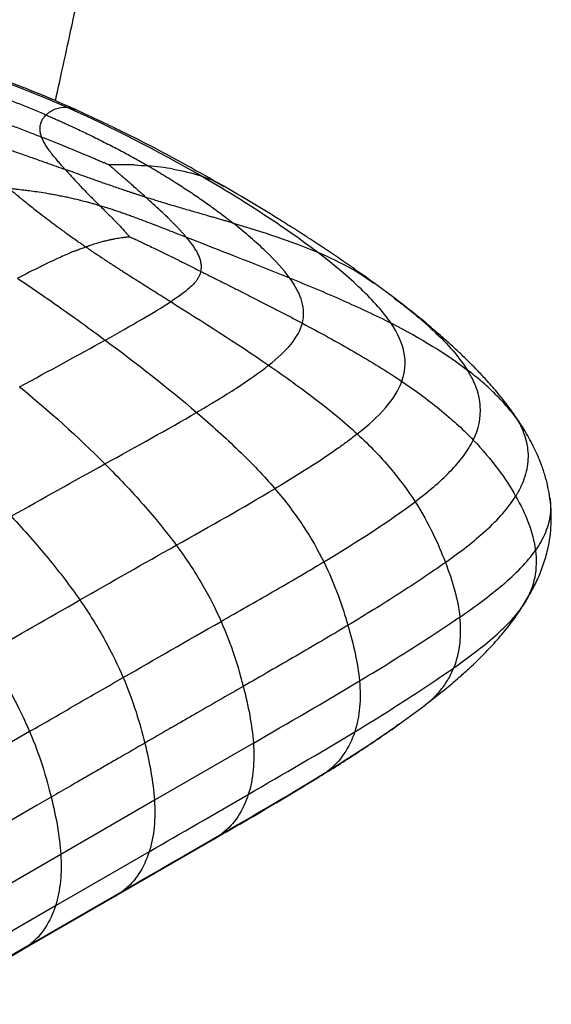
# Paper-space layout '_Isometric' of a CAD drawing. Header units: millimetres. Extents: x -681 to 994, y -334 to 1074.
# Tile 18 of 20: x 894 to 994, y 132 to 318. Entities that reach past the tile are written whole.
import ezdxf

# ---------------------------------------------------------------- set-up
doc = ezdxf.new("R2010")
doc.units = ezdxf.units.MM

psp = doc.layouts.new('_Isometric')

# ---------------------------------------------------------------- linework, layer by layer
at = {"color": 7, "linetype": 'Continuous', "lineweight": 25}
for p, q in [((904.55, 301.21), (902.83, 301.74)), ((932.62, 286.72), (930.6, 287.83)), ((964.73, 265.75), (960.88, 268.6)), ((964.64, 265.77), (964.92, 265.55)), ((986.52, 244.76), (987.89, 242.91)), ((994.12, 227.97), (994.14, 227.89)), ((988.5, 206.83), (990.48, 210.1)), ((990.35, 210.08), (989.4, 208.21)), ((988.45, 206.85), (989.4, 208.21)), ((965.05, 184.88), (970.58, 188.94)), ((970.55, 188.98), (971.14, 189.44)), ((895.85, 183.94), (878.32, 173.82)), ((965.54, 185.26), (964.96, 184.83)), ((938.11, 181.76), (919.42, 170.98)), ((950.51, 175.43), (952.02, 176.37)), ((919.42, 170.98), (901.73, 160.76)), ((911.89, 152.8), (930.67, 163.65)), ((930.53, 163.61), (932.17, 164.64)), ((901.73, 160.76), (884.2, 150.64)), ((918.43, 161.26), (900.73, 151.04)), ((894.2, 142.59), (912, 152.86)), ((913.48, 153.84), (895.79, 143.63)), ((911.87, 152.83), (913.48, 153.84)), ((900.73, 151.04), (883.2, 140.92)), ((895.79, 143.63), (878.26, 133.5)), ((894.18, 142.61), (895.79, 143.63)), ((876.67, 132.46), (894.2, 142.59))]:
    psp.add_line(p, q, dxfattribs=at)
at = {"color": 7, "linetype": 'Continuous', "lineweight": 25, "flags": 128}
psp.add_lwpolyline([(899.92, 171.56), (897.27, 170.02), (891.96, 166.96), (887.18, 164.2), (882.39, 161.43)], dxfattribs=at)
at = {"color": 7, "linetype": 'Continuous', "lineweight": 25}
for points, knots in [([(900.71, 302.95), (900.77, 303.2), (901.98, 308.65), (904.24, 318.94), (907.38, 333.65), (909.81, 345.49), (911.7, 354.9), (913.12, 362.1), (914.52, 369.29), (915.83, 376.12), (916.96, 382.19), (917.91, 387.34), (918.64, 391.42), (919.18, 394.45), (919.51, 396.33), (919.69, 397.41), (919.81, 398.07), (919.95, 398.9), (920.16, 400.12), (920.43, 401.74), (920.73, 403.5), (921.1, 405.71), (921.55, 408.49), (922.16, 412.27), (922.86, 416.82), (923.63, 422.14), (924.44, 428.2), (925.22, 434.96), (925.87, 441.75), (926.12, 446.35), (926.23, 448.42)], [0, 0, 0, 0, 0.0051259, 0.1101491, 0.2084752, 0.3042138, 0.3517402, 0.4008141, 0.4516033, 0.4990709, 0.540854, 0.5763985, 0.6053235, 0.6250019, 0.6393081, 0.6444241, 0.6474854, 0.6532322, 0.6617302, 0.6729944, 0.6870431, 0.6983358, 0.7194306, 0.7461267, 0.7783768, 0.8160397, 0.8588391, 0.9063204, 0.9578136, 1, 1, 1, 1]), ([(904.55, 301.29), (902.41, 302.23), (898.4, 304), (892.53, 306.3), (887.32, 308.13), (882.74, 309.56), (879.84, 310.3), (878.52, 310.63)], [0, 0, 0, 0, 0.263794, 0.493484, 0.690941, 0.858771, 1, 1, 1, 1]), ([(902.83, 301.74), (898.58, 303.62), (894.37, 305.33), (886.25, 308.24), (882.33, 309.46), (878.62, 310.36)], [0, 0, 0, 0, 0.5, 0.5, 1, 1, 1, 1]), ([(898.94, 300.28), (895.67, 301.69), (892.41, 302.97), (886.11, 305.22), (883.06, 306.18), (880.17, 306.94)], [0, 0, 0, 0, 0.5, 0.5, 1, 1, 1, 1]), ([(883.92, 301.21), (884.15, 301.14), (884.62, 300.99), (885.33, 300.77), (886.06, 300.54), (886.8, 300.29), (887.57, 300.03), (888.35, 299.76), (889.16, 299.48), (889.98, 299.19), (891.38, 298.69), (893.36, 297.96), (895.42, 297.17), (897.01, 296.55), (897.75, 296.26), (898.12, 296.11)], [0, 0, 0, 0, 0.047213, 0.095958, 0.146236, 0.198045, 0.251375, 0.306216, 0.362552, 0.420362, 0.47962, 0.659362, 0.841598, 0.920655, 1, 1, 1, 1]), ([(898.94, 300.28), (898.95, 300.29), (898.96, 300.3), (898.97, 300.31), (899, 300.34), (899.05, 300.39), (899.17, 300.49), (899.4, 300.69), (899.62, 300.84), (900.06, 301.13), (900.38, 301.29), (901.39, 301.67), (902.11, 301.79), (902.83, 301.74)], [0, 0, 0, 0, 0.007812, 0.007812, 0.015625, 0.03125, 0.0625, 0.125, 0.25, 0.25, 0.5, 0.5, 1, 1, 1, 1]), ([(932.66, 286.76), (929.58, 288.51), (923.51, 291.94), (914.16, 296.82), (907.7, 299.83), (904.55, 301.29)], [0, 0, 0, 0, 0.344974, 0.680483, 1, 1, 1, 1]), ([(898.12, 296.11), (898.1, 296.17), (898.06, 296.29), (898, 296.46), (897.95, 296.64), (897.91, 296.8), (897.88, 296.97), (897.85, 297.14), (897.83, 297.3), (897.82, 297.46), (897.81, 297.7), (897.82, 298.06), (897.89, 298.45), (897.98, 298.76), (898.07, 299), (898.17, 299.22), (898.31, 299.48), (898.49, 299.76), (898.7, 300.03), (898.86, 300.2), (898.94, 300.28)], [0, 0, 0, 0, 0.0316667, 0.0634364, 0.0953136, 0.1273021, 0.1594054, 0.1916267, 0.2239686, 0.2564333, 0.2890228, 0.3792331, 0.4862603, 0.5594456, 0.6119446, 0.6651311, 0.7398787, 0.8259091, 0.9126305, 1, 1, 1, 1]), ([(898.94, 300.28), (899.25, 300.15), (899.86, 299.89), (900.77, 299.49), (901.68, 299.09), (902.59, 298.68), (903.5, 298.26), (905, 297.57), (907.08, 296.58), (909.69, 295.29), (912.26, 293.97), (914.33, 292.87), (915.93, 291.99), (917.08, 291.34), (917.84, 290.91), (918.22, 290.69)], [0, 0, 0, 0, 0.044333, 0.088944, 0.133817, 0.178939, 0.224295, 0.269871, 0.403999, 0.539538, 0.673984, 0.809167, 0.872723, 0.936344, 1, 1, 1, 1]), ([(902.55, 290.02), (902.44, 290.14), (902.22, 290.39), (901.89, 290.75), (901.58, 291.11), (901.27, 291.47), (900.81, 292), (900.24, 292.69), (899.6, 293.52), (899.04, 294.33), (898.65, 294.96), (898.41, 295.44), (898.25, 295.78), (898.16, 296), (898.12, 296.11)], [0, 0, 0, 0, 0.053488, 0.107189, 0.161086, 0.21517, 0.269431, 0.40362, 0.538698, 0.672787, 0.807759, 0.871563, 0.935633, 1, 1, 1, 1]), ([(910.86, 290.85), (910.79, 290.88), (910.65, 290.94), (910.44, 291.03), (910.21, 291.13), (909.96, 291.23), (909.7, 291.34), (909.42, 291.46), (909.13, 291.58), (908.83, 291.71), (908.52, 291.84), (908.19, 291.98), (907.86, 292.12), (907.07, 292.45), (905.82, 292.98), (903.53, 293.93), (901.38, 294.81), (899.39, 295.6), (898.55, 295.94), (898.12, 296.11)], [0, 0, 0, 0, 0.015047, 0.031607, 0.049587, 0.068888, 0.08941, 0.11106, 0.133764, 0.157448, 0.182042, 0.207475, 0.233667, 0.260543, 0.391221, 0.529652, 0.799453, 0.898974, 1, 1, 1, 1]), ([(889.03, 294.82), (889.16, 294.77), (889.42, 294.68), (889.94, 294.49), (890.46, 294.3), (891.23, 294.02), (891.77, 293.83), (892.5, 293.57), (893.62, 293.17), (895.07, 292.67), (897, 291.98), (898.19, 291.56), (899.09, 291.25), (899.58, 291.07), (900.61, 290.71), (901.71, 290.32), (902.41, 290.07), (902.53, 290.03), (902.55, 290.02)], [0, 0, 0, 0, 0.029744, 0.059678, 0.119606, 0.147347, 0.234398, 0.240561, 0.311455, 0.487043, 0.560943, 0.740302, 0.748859, 0.75713, 0.848372, 0.974608, 0.99658, 1, 1, 1, 1]), ([(917.82, 284.74), (917.63, 284.8), (917.24, 284.92), (916.66, 285.11), (916.08, 285.3), (915.5, 285.49), (914.93, 285.68), (914.35, 285.87), (913.78, 286.06), (912.63, 286.45), (910.91, 287.04), (908.63, 287.85), (906.37, 288.65), (904.6, 289.28), (903.33, 289.74), (902.81, 289.93), (902.55, 290.02)], [0, 0, 0, 0, 0.037535, 0.074961, 0.112288, 0.149522, 0.18667, 0.223738, 0.260731, 0.297652, 0.447385, 0.596087, 0.746, 0.894642, 0.94742, 1, 1, 1, 1]), ([(902.55, 290.02), (902.63, 289.93), (902.79, 289.74), (903.13, 289.37), (903.56, 288.9), (904.25, 288.15), (904.95, 287.39), (905.87, 286.42), (906.6, 285.66), (907.18, 285.08), (907.55, 284.7), (907.84, 284.41), (908.26, 283.99), (908.55, 283.71), (908.84, 283.43), (908.99, 283.29), (909.07, 283.22)], [0, 0, 0, 0, 0.043831, 0.087446, 0.173847, 0.259789, 0.428745, 0.512996, 0.688388, 0.759372, 0.762214, 0.851755, 0.880331, 0.94029, 0.970267, 1, 1, 1, 1]), ([(915.63, 290.85), (914.85, 290.88), (914.06, 290.9), (912.46, 290.9), (911.67, 290.89), (910.86, 290.85)], [0, 0, 0, 0, 0.5, 0.5, 1, 1, 1, 1]), ([(917.82, 284.74), (917.58, 284.96), (917.09, 285.39), (916.43, 285.98), (915.72, 286.6), (914.86, 287.36), (914.18, 287.96), (913.77, 288.31), (913.74, 288.34), (913.7, 288.37), (913.66, 288.41), (913.62, 288.44), (913.58, 288.48), (913.55, 288.51), (913.51, 288.54), (913.47, 288.58), (913.43, 288.61), (913.39, 288.64), (913.35, 288.68), (913.32, 288.71), (913.28, 288.74), (913.24, 288.77), (913.17, 288.84), (913.04, 288.95), (912.87, 289.1), (912.69, 289.25), (912.52, 289.4), (912.35, 289.55), (912.18, 289.7), (912.02, 289.84), (911.87, 289.97), (911.72, 290.1), (911.57, 290.22), (911.44, 290.34), (911.31, 290.46), (911.19, 290.56), (911.08, 290.66), (910.97, 290.75), (910.9, 290.81), (910.86, 290.85), (910.86, 290.85), (910.86, 290.85), (910.86, 290.85), (910.86, 290.85), (910.86, 290.85), (910.86, 290.85), (910.86, 290.85), (910.86, 290.85), (910.86, 290.85), (910.86, 290.85), (910.86, 290.85), (910.86, 290.85), (910.86, 290.85), (910.86, 290.85), (910.86, 290.85)], [0, 0, 0, 0, 0.101983, 0.202514, 0.277437, 0.400542, 0.565756, 0.570248, 0.575572, 0.581166, 0.586749, 0.59232, 0.59788, 0.603427, 0.608963, 0.614485, 0.619995, 0.625491, 0.630974, 0.636443, 0.641898, 0.647338, 0.652088, 0.674304, 0.700823, 0.726878, 0.752419, 0.777394, 0.801745, 0.825411, 0.848327, 0.870446, 0.891679, 0.91195, 0.93118, 0.949321, 0.966268, 0.981962, 0.997444, 0.999683, 0.999703, 0.999724, 0.999745, 0.999766, 0.999787, 0.999808, 0.999828, 0.999849, 0.99987, 0.999891, 0.999912, 0.999932, 0.99995, 1, 1, 1, 1]), ([(918.22, 290.69), (918.47, 290.54), (918.98, 290.25), (919.73, 289.81), (920.48, 289.36), (921.22, 288.91), (921.95, 288.47), (922.67, 288.02), (923.99, 287.19), (925.87, 285.97), (928.27, 284.35), (930.58, 282.71), (932.33, 281.4), (933.56, 280.45), (934.06, 280.06), (934.31, 279.87)], [0, 0, 0, 0, 0.042848, 0.085684, 0.128501, 0.171288, 0.214036, 0.256736, 0.299377, 0.449434, 0.598218, 0.748528, 0.896573, 0.948472, 1, 1, 1, 1]), ([(950.2, 274.39), (947.08, 276.77), (943.63, 279.18), (936.23, 284.01), (932.3, 286.42), (928.22, 288.77)], [0, 0, 0, 0, 0.5, 0.5, 1, 1, 1, 1]), ([(891.91, 286.46), (892.15, 286.26), (892.62, 285.86), (893.32, 285.29), (894.06, 284.67), (894.91, 283.98), (896.21, 282.94), (897.71, 281.77), (899.37, 280.51), (900.62, 279.57), (901.66, 278.8), (902.34, 278.31), (903.38, 277.55), (904.26, 276.92), (905.2, 276.27), (905.61, 275.98), (906.04, 275.68), (906.32, 275.49), (906.46, 275.4)], [0, 0, 0, 0, 0.055671, 0.108422, 0.158635, 0.223677, 0.297522, 0.443566, 0.543726, 0.641202, 0.696364, 0.751032, 0.774612, 0.898386, 0.920309, 0.949509, 0.974845, 1, 1, 1, 1]), ([(891.91, 286.46), (892.21, 286.43), (892.73, 286.37), (893.65, 286.27), (894.3, 286.19), (895.08, 286.1), (895.93, 285.99), (897.28, 285.81), (898.47, 285.62), (899.54, 285.45), (900.4, 285.3), (901.08, 285.17), (901.41, 285.11)], [0, 0, 0, 0, 0.095704, 0.161932, 0.289837, 0.29968, 0.408434, 0.555859, 0.725843, 0.785088, 0.893629, 1, 1, 1, 1]), ([(960.88, 268.6), (957.93, 270.7), (954.05, 273.45), (949.39, 276.51), (947.29, 277.87), (945.2, 279.2), (940.46, 282.18), (936.06, 284.77), (932.65, 286.77)], [0, 0, 0, 0, 0.333207, 0.438017, 0.50011, 0.55255, 0.653184, 1, 1, 1, 1]), ([(901.41, 285.11), (901.57, 285.07), (901.89, 285.01), (902.53, 284.88), (903.65, 284.64), (904.67, 284.39), (905.85, 284.1), (906.49, 283.94), (907.06, 283.79), (907.41, 283.69), (907.73, 283.61), (908.2, 283.47), (908.59, 283.36), (908.91, 283.27), (909.07, 283.22)], [0, 0, 0, 0, 0.062168, 0.124075, 0.247774, 0.496694, 0.524473, 0.707769, 0.747794, 0.750732, 0.844081, 0.874145, 0.937293, 1, 1, 1, 1]), ([(925.45, 277.23), (925.34, 277.37), (925.11, 277.63), (924.75, 278.03), (924.38, 278.44), (923.99, 278.85), (923.6, 279.26), (923.19, 279.67), (922.78, 280.09), (922.36, 280.51), (921.63, 281.22), (920.59, 282.21), (919.21, 283.48), (918.29, 284.32), (917.82, 284.74)], [0, 0, 0, 0, 0.050276, 0.101406, 0.153348, 0.206061, 0.259502, 0.313626, 0.36839, 0.423749, 0.479656, 0.650226, 0.824085, 1, 1, 1, 1]), ([(934.31, 279.87), (934.04, 279.95), (933.51, 280.1), (932.71, 280.34), (931.92, 280.57), (931.12, 280.8), (930.32, 281.03), (928.97, 281.42), (927.08, 281.96), (924.61, 282.68), (922.13, 283.41), (920.16, 284.01), (918.72, 284.45), (918.12, 284.64), (917.82, 284.74)], [0, 0, 0, 0, 0.050327, 0.100448, 0.150353, 0.200036, 0.249485, 0.298696, 0.448784, 0.596409, 0.746232, 0.893507, 0.9469, 1, 1, 1, 1]), ([(909.07, 283.22), (909.36, 282.92), (909.91, 282.38), (910.7, 281.6), (911.47, 280.81), (912.03, 280.23), (912.39, 279.86), (912.63, 279.61), (913.03, 279.19), (913.42, 278.76), (913.66, 278.5), (913.69, 278.46), (913.73, 278.42), (913.83, 278.31), (913.99, 278.14), (914.14, 277.96), (914.23, 277.86), (914.28, 277.8), (914.34, 277.72), (914.42, 277.64), (914.47, 277.58), (914.5, 277.53), (914.54, 277.49), (914.58, 277.43), (914.62, 277.39), (914.65, 277.35), (914.66, 277.33)], [0, 0, 0, 0, 0.157432, 0.290856, 0.415909, 0.569941, 0.58776, 0.606019, 0.694402, 0.801515, 0.817757, 0.819207, 0.820427, 0.838442, 0.872739, 0.905481, 0.921044, 0.921542, 0.935925, 0.956308, 0.96338, 0.963838, 0.977933, 0.982203, 0.991149, 1, 1, 1, 1]), ([(909.07, 283.22), (909.35, 283.13), (909.92, 282.96), (910.77, 282.7), (911.63, 282.42), (912.49, 282.13), (913.36, 281.83), (914.24, 281.52), (915.12, 281.21), (916.01, 280.88), (917.16, 280.46), (918.56, 279.93), (920.23, 279.28), (921.94, 278.61), (923.68, 277.93), (924.86, 277.47), (925.45, 277.23)], [0, 0, 0, 0, 0.05072, 0.101969, 0.153747, 0.206055, 0.258897, 0.312275, 0.366198, 0.420671, 0.475703, 0.576445, 0.679144, 0.783892, 0.890799, 1, 1, 1, 1]), ([(944.96, 269.54), (943.81, 271.11), (942.29, 272.78), (938.69, 276.26), (936.61, 278.05), (934.31, 279.87)], [0, 0, 0, 0, 0.5, 0.5, 1, 1, 1, 1]), ([(934.31, 279.87), (937.08, 279.04), (939.85, 278.19), (945.2, 276.38), (947.78, 275.42), (950.2, 274.39)], [0, 0, 0, 0, 0.5, 0.5, 1, 1, 1, 1]), ([(906.46, 275.4), (906.63, 275.46), (906.98, 275.59), (907.5, 275.77), (908.01, 275.94), (908.51, 276.09), (909.1, 276.27), (909.81, 276.46), (910.57, 276.65), (911.09, 276.76), (911.31, 276.81), (911.32, 276.81), (911.34, 276.82), (911.39, 276.83), (911.64, 276.88), (912.07, 276.96), (912.65, 277.06), (913.07, 277.12), (913.37, 277.16), (913.49, 277.18), (913.54, 277.19), (913.55, 277.19), (913.55, 277.19), (913.6, 277.2), (913.77, 277.22), (913.97, 277.24), (914.13, 277.26), (914.21, 277.27), (914.28, 277.28), (914.36, 277.29), (914.42, 277.3), (914.47, 277.3), (914.51, 277.31), (914.56, 277.32), (914.61, 277.32), (914.64, 277.33), (914.66, 277.33)], [0, 0, 0, 0, 0.069461, 0.136637, 0.201714, 0.264836, 0.326114, 0.421364, 0.529264, 0.603394, 0.606261, 0.608219, 0.609783, 0.611346, 0.624847, 0.700429, 0.76579, 0.826366, 0.849938, 0.868217, 0.868656, 0.869232, 0.869778, 0.870238, 0.888097, 0.926893, 0.942398, 0.943154, 0.953252, 0.967372, 0.97308, 0.973808, 0.983891, 0.987006, 0.99362, 1, 1, 1, 1]), ([(914.66, 277.33), (914.7, 277.31), (914.77, 277.28), (914.87, 277.24), (914.98, 277.19), (915.06, 277.15), (915.16, 277.11), (915.28, 277.05), (915.46, 276.97), (915.61, 276.91), (915.69, 276.87), (915.76, 276.84), (916.04, 276.71), (916.46, 276.52), (916.83, 276.34), (916.99, 276.27), (917.06, 276.23), (917.38, 276.08), (917.92, 275.83), (918.78, 275.42), (919.47, 275.09), (920.02, 274.83), (920.51, 274.59), (920.96, 274.36), (922.04, 273.84), (922.96, 273.38), (923.85, 272.94), (924.05, 272.84), (924.07, 272.83), (924.09, 272.82), (924.35, 272.69), (924.93, 272.4), (925.84, 271.94), (926.89, 271.42), (927.66, 271.03), (928.1, 270.81), (928.17, 270.78), (928.17, 270.77), (928.18, 270.77), (928.18, 270.77)], [0, 0, 0, 0, 0.008289, 0.0167, 0.020064, 0.034018, 0.034451, 0.041138, 0.060499, 0.074196, 0.074676, 0.078713, 0.089626, 0.137727, 0.171682, 0.172257, 0.172955, 0.188149, 0.243845, 0.292383, 0.379286, 0.397253, 0.414831, 0.48859, 0.498589, 0.653737, 0.694646, 0.695865, 0.697314, 0.698839, 0.700014, 0.754581, 0.827733, 0.902416, 0.985289, 0.99865, 0.999066, 0.999482, 1, 1, 1, 1]), ([(928.18, 270.77), (928.19, 270.83), (928.22, 270.95), (928.26, 271.14), (928.28, 271.33), (928.29, 271.51), (928.3, 271.7), (928.29, 271.89), (928.28, 272.08), (928.23, 272.47), (928.09, 273.07), (927.78, 273.85), (927.38, 274.61), (926.92, 275.34), (926.44, 276.02), (925.95, 276.64), (925.61, 277.04), (925.45, 277.23)], [0, 0, 0, 0, 0.028271, 0.0566, 0.085005, 0.113505, 0.142118, 0.17086, 0.199746, 0.228793, 0.347329, 0.468359, 0.587164, 0.700436, 0.807496, 0.9076, 1, 1, 1, 1]), ([(904.68, 274.73), (904.83, 274.79), (905.13, 274.91), (905.58, 275.08), (906.02, 275.24), (906.31, 275.35), (906.46, 275.4)], [0, 0, 0, 0, 0.258695, 0.5117, 0.758759, 1, 1, 1, 1]), ([(906.46, 275.4), (906.66, 275.26), (907.06, 274.98), (907.67, 274.57), (908.29, 274.16), (908.91, 273.74), (909.54, 273.32), (910.17, 272.91), (910.81, 272.49), (911.45, 272.07), (912.1, 271.65), (912.75, 271.23), (913.42, 270.8), (914.3, 270.23), (915.43, 269.52), (916.8, 268.65), (918.2, 267.77), (919.61, 266.88), (921.05, 265.97), (922.02, 265.37), (922.51, 265.06)], [0, 0, 0, 0, 0.0407648, 0.081537, 0.122326, 0.1631412, 0.2039921, 0.2448885, 0.2858398, 0.326856, 0.3679467, 0.4091217, 0.4503911, 0.4917648, 0.574853, 0.6584781, 0.742722, 0.8276678, 0.9133989, 1, 1, 1, 1]), ([(904.68, 274.73), (904.48, 274.65), (904.08, 274.49), (903.47, 274.24), (902.85, 273.97), (902.22, 273.7), (901.31, 273.28), (900.1, 272.72), (898.62, 272.01), (897.14, 271.27), (895.82, 270.61), (894.63, 270), (893.94, 269.65), (893.59, 269.47)], [0, 0, 0, 0, 0.051198, 0.103775, 0.157702, 0.212945, 0.269473, 0.401227, 0.538896, 0.671433, 0.808325, 0.903304, 1, 1, 1, 1]), ([(964.07, 261.03), (962.7, 263.06), (960.79, 265.21), (956.1, 269.69), (953.32, 272.02), (950.2, 274.39)], [0, 0, 0, 0, 0.5, 0.5, 1, 1, 1, 1]), ([(960.84, 268.51), (959.56, 269.4), (956.32, 271.65), (952.5, 273.36), (950.2, 274.39)], [0, 0, 0, 0, 0.398226, 1, 1, 1, 1]), ([(893.59, 269.47), (896.25, 267.68), (898.95, 265.82), (904.45, 261.95), (907.26, 259.92), (910.12, 257.8)], [0, 0, 0, 0, 0.5, 0.5, 1, 1, 1, 1]), ([(928.18, 270.77), (928.16, 270.71), (928.13, 270.58), (928.08, 270.4), (928.01, 270.21), (927.93, 270.03), (927.85, 269.85), (927.75, 269.67), (927.65, 269.49), (927.53, 269.31), (927.41, 269.13), (927.13, 268.75), (926.61, 268.16), (925.79, 267.41), (924.88, 266.69), (924.02, 266.07), (923.22, 265.53), (922.75, 265.22), (922.51, 265.06)], [0, 0, 0, 0, 0.02873, 0.057397, 0.086029, 0.114657, 0.143309, 0.172014, 0.2008, 0.229696, 0.258728, 0.287922, 0.419506, 0.556858, 0.684285, 0.818679, 0.907655, 1, 1, 1, 1]), ([(928.18, 270.77), (928.47, 270.62), (929.06, 270.33), (929.96, 269.88), (930.86, 269.43), (931.78, 268.97), (932.7, 268.51), (933.64, 268.04), (934.59, 267.56), (935.54, 267.08), (936.5, 266.6), (937.8, 265.94), (939.43, 265.11), (941.4, 264.1), (943.38, 263.08), (945.38, 262.04), (946.71, 261.34), (947.37, 260.98)], [0, 0, 0, 0, 0.046146, 0.092876, 0.140158, 0.187965, 0.236268, 0.285039, 0.334248, 0.383867, 0.433866, 0.484214, 0.585812, 0.688437, 0.791843, 0.895781, 1, 1, 1, 1]), ([(947.37, 260.98), (947.72, 262.31), (947.69, 263.67), (946.88, 266.5), (946.1, 267.97), (944.96, 269.54)], [0, 0, 0, 0, 0.5, 0.5, 1, 1, 1, 1]), ([(944.96, 269.54), (948.31, 268.17), (951.65, 266.78), (958.09, 263.93), (961.19, 262.49), (964.07, 261.03)], [0, 0, 0, 0, 0.5, 0.5, 1, 1, 1, 1]), ([(986.67, 244.75), (985.9, 245.76), (984.5, 247.59), (982.45, 249.93), (980.82, 251.68), (979.55, 252.99), (978.5, 254.02), (977.54, 254.95), (976.52, 255.91), (975.26, 257.08), (973.53, 258.62), (971.2, 260.61), (968.22, 263.06), (965.97, 264.8), (964.73, 265.75)], [0, 0, 0, 0, 0.121905, 0.222186, 0.298743, 0.351746, 0.397688, 0.440908, 0.481386, 0.534218, 0.611537, 0.714305, 0.843513, 1, 1, 1, 1]), ([(910.12, 257.8), (912.59, 259.17), (914.9, 260.47), (919.07, 262.9), (920.93, 264.03), (922.51, 265.06)], [0, 0, 0, 0, 0.5, 0.5, 1, 1, 1, 1]), ([(964.92, 265.55), (965.86, 264.85), (968.44, 262.89), (972.13, 259.64), (975.9, 255.91), (977.71, 253.36), (978.57, 252.14)], [0, 0, 0, 0, 0.168434, 0.467474, 0.745069, 1, 1, 1, 1]), ([(941, 253.05), (942.73, 254.43), (944.15, 255.74), (946.29, 258.36), (947.02, 259.65), (947.37, 260.98)], [0, 0, 0, 0, 0.5, 0.5, 1, 1, 1, 1]), ([(947.37, 260.98), (950.69, 259.22), (954, 257.41), (960.34, 253.74), (963.37, 251.88), (966.15, 250.02)], [0, 0, 0, 0, 0.5, 0.5, 1, 1, 1, 1]), ([(966.15, 250.02), (966.76, 251.72), (966.93, 253.46), (966.27, 257.11), (965.44, 259.01), (964.07, 261.03)], [0, 0, 0, 0, 0.5, 0.5, 1, 1, 1, 1]), ([(927.39, 244.16), (927.55, 244.26), (927.72, 244.36), (928.05, 244.55), (928.55, 244.85), (929.7, 245.53), (930.66, 246.11), (932.55, 247.26), (933.76, 248.01), (937.2, 250.24), (939.26, 251.68), (941, 253.05)], [0, 0, 0, 0, 0.03125, 0.03125, 0.0625, 0.125, 0.25, 0.25, 0.5, 0.5, 1, 1, 1, 1]), ([(941, 253.05), (944.07, 250.94), (947.07, 248.79), (952.72, 244.46), (955.37, 242.29), (957.74, 240.1)], [0, 0, 0, 0, 0.5, 0.5, 1, 1, 1, 1]), ([(979.64, 238.95), (980.64, 241), (981.13, 243.13), (980.9, 246.42), (980.67, 247.53), (980.08, 249.23), (979.84, 249.8), (979.41, 250.67), (979.18, 251.11), (978.88, 251.62), (978.73, 251.88), (978.65, 252.01), (978.61, 252.07), (978.59, 252.1), (978.58, 252.12), (978.58, 252.13), (978.57, 252.14)], [0, 0, 0, 0, 0.5, 0.5, 0.75, 0.75, 0.875, 0.875, 0.9375, 0.96875, 0.984375, 0.992188, 0.996094, 0.998047, 0.998047, 1, 1, 1, 1]), ([(987.89, 242.91), (987.58, 243.34), (987.26, 243.76), (986.59, 244.59), (986.24, 245), (985.18, 246.21), (984.43, 247), (982.86, 248.53), (982.05, 249.28), (980.35, 250.74), (979.47, 251.44), (978.57, 252.14)], [0, 0, 0, 0, 0.125, 0.125, 0.25, 0.25, 0.5, 0.5, 0.75, 0.75, 1, 1, 1, 1]), ([(957.74, 240.1), (959.84, 241.75), (961.63, 243.38), (964.48, 246.66), (965.54, 248.32), (966.15, 250.02)], [0, 0, 0, 0, 0.5, 0.5, 1, 1, 1, 1]), ([(966.15, 250.02), (968.93, 248.15), (971.42, 246.3), (975.9, 242.6), (977.89, 240.77), (979.64, 238.95)], [0, 0, 0, 0, 0.5, 0.5, 1, 1, 1, 1]), ([(927.39, 244.16), (930.16, 241.78), (932.84, 239.38), (937.82, 234.57), (940.13, 232.16), (942.18, 229.76)], [0, 0, 0, 0, 0.5, 0.5, 1, 1, 1, 1]), ([(989.38, 240.68), (989, 241.31), (988.15, 242.71), (987.19, 244.03), (986.66, 244.76)], [0, 0, 0, 0, 0.451925, 1, 1, 1, 1]), ([(987.89, 242.91), (987.98, 242.77), (988.06, 242.63), (988.22, 242.35), (988.45, 241.92), (988.66, 241.49), (989.05, 240.62), (989.27, 240.03), (989.81, 238.24), (990, 237.02), (989.98, 234.55), (989.78, 233.3), (989.18, 231.43), (988.94, 230.81), (988.51, 229.89), (988.35, 229.58), (988.1, 229.12), (988.01, 228.97), (987.84, 228.66), (987.75, 228.51), (987.65, 228.36)], [0, 0, 0, 0, 0.03125, 0.03125, 0.0625, 0.125, 0.125, 0.25, 0.25, 0.5, 0.5, 0.75, 0.75, 0.875, 0.875, 0.9375, 0.9375, 0.96875, 0.96875, 1, 1, 1, 1]), ([(957.74, 240.1), (957.16, 239.64), (956.57, 239.18), (955.36, 238.28), (954.74, 237.84), (952.87, 236.51), (951.58, 235.64), (948.97, 233.93), (947.63, 233.08), (944.93, 231.41), (943.57, 230.58), (942.18, 229.76)], [0, 0, 0, 0, 0.125, 0.125, 0.25, 0.25, 0.5, 0.5, 0.75, 0.75, 1, 1, 1, 1]), ([(957.74, 240.1), (960.12, 237.91), (962.19, 235.74), (965.8, 231.46), (967.34, 229.36), (968.66, 227.31)], [0, 0, 0, 0, 0.5, 0.5, 1, 1, 1, 1]), ([(994.14, 227.88), (994.02, 228.6), (993.79, 230.04), (993.24, 232.17), (992.41, 234.66), (991.21, 237.48), (990.07, 239.5), (989.49, 240.52)], [0, 0, 0, 0, 0.1597296, 0.3223385, 0.487355, 0.740252, 1, 1, 1, 1]), ([(968.66, 227.31), (971.13, 229.18), (973.37, 231.05), (976.19, 233.94), (977.04, 234.92), (978.51, 236.91), (979.14, 237.92), (979.64, 238.95)], [0, 0, 0, 0, 0.5, 0.5, 0.75, 0.75, 1, 1, 1, 1]), ([(979.64, 238.95), (981.4, 237.13), (982.92, 235.32), (985.57, 231.78), (986.69, 230.05), (987.65, 228.36)], [0, 0, 0, 0, 0.5, 0.5, 1, 1, 1, 1]), ([(910.07, 234.44), (912.61, 231.9), (915.05, 229.33), (919.58, 224.2), (921.68, 221.64), (923.55, 219.11)], [0, 0, 0, 0, 0.5, 0.5, 1, 1, 1, 1]), ([(942.18, 229.76), (944.24, 227.35), (946.01, 224.99), (949.05, 220.38), (950.33, 218.13), (951.41, 215.95)], [0, 0, 0, 0, 0.5, 0.5, 1, 1, 1, 1]), ([(968.66, 227.31), (969.98, 225.26), (971.08, 223.26), (972.94, 219.43), (973.71, 217.59), (974.38, 215.84)], [0, 0, 0, 0, 0.5, 0.5, 1, 1, 1, 1]), ([(974.38, 215.84), (977.15, 217.81), (979.76, 219.8), (983.17, 222.91), (984.23, 223.96), (986.12, 226.12), (986.95, 227.23), (987.65, 228.36)], [0, 0, 0, 0, 0.5, 0.5, 0.75, 0.75, 1, 1, 1, 1]), ([(987.65, 228.36), (988.61, 226.67), (989.44, 224.98), (990.72, 221.57), (991.18, 219.85), (991.39, 218.13)], [0, 0, 0, 0, 0.5, 0.5, 1, 1, 1, 1]), ([(990.43, 210.01), (990.89, 210.87), (991.83, 212.62), (992.93, 215.42), (993.93, 218.89), (994.36, 222.02), (994.4, 224.68), (994.33, 226.34), (994.19, 227.43), (994.12, 227.98)], [0, 0, 0, 0, 0.154521, 0.312944, 0.475686, 0.730019, 0.818233, 0.908357, 1, 1, 1, 1]), ([(994.14, 227.89), (994.14, 227.88), (994.19, 227.6), (994.22, 227.17), (994.26, 226.47), (994.25, 225.48), (994.09, 224.06), (993.63, 222.36), (992.93, 220.66), (992.23, 219.41), (991.7, 218.59), (991.51, 218.3), (991.4, 218.15), (991.39, 218.13)], [0, 0, 0, 0, 0.002383, 0.088656, 0.131786, 0.21806, 0.390716, 0.563372, 0.736019, 0.908652, 0.951782, 0.994911, 1, 1, 1, 1]), ([(892.37, 224.56), (894.82, 221.93), (897.16, 219.28), (901.52, 213.99), (903.53, 211.36), (905.34, 208.76)], [0, 0, 0, 0, 0.5, 0.5, 1, 1, 1, 1]), ([(923.55, 219.1), (925.43, 216.57), (927.04, 214.1), (929.84, 209.29), (931.01, 206.96), (932.01, 204.72)], [0, 0, 0, 0, 0.5, 0.5, 1, 1, 1, 1]), ([(977.11, 205.55), (980.01, 207.55), (982.77, 209.56), (986.44, 212.67), (987.59, 213.73), (989.66, 215.89), (990.6, 217), (991.39, 218.13)], [0, 0, 0, 0, 0.5, 0.5, 0.75, 0.75, 1, 1, 1, 1]), ([(991.39, 218.13), (991.6, 216.41), (991.57, 214.7), (990.92, 211.37), (990.31, 209.75), (989.4, 208.21)], [0, 0, 0, 0, 0.5, 0.5, 1, 1, 1, 1]), ([(932.01, 204.72), (935.2, 206.54), (938.47, 208.4), (943.36, 211.21), (944.99, 212.16), (947.42, 213.58), (948.63, 214.29), (950.02, 215.12), (950.72, 215.54), (951.02, 215.71), (951.21, 215.83), (951.31, 215.89), (951.41, 215.95)], [0, 0, 0, 0, 0.5, 0.5, 0.75, 0.75, 0.875, 0.9375, 0.96875, 0.984375, 0.984375, 1, 1, 1, 1]), ([(951.41, 215.95), (952.49, 213.78), (953.37, 211.68), (954.85, 207.69), (955.45, 205.78), (955.98, 203.98)], [0, 0, 0, 0, 0.5, 0.5, 1, 1, 1, 1]), ([(974.38, 215.84), (971.61, 213.87), (968.65, 211.89), (962.47, 207.93), (959.25, 205.95), (955.98, 203.98)], [0, 0, 0, 0, 0.5, 0.5, 1, 1, 1, 1]), ([(974.38, 215.84), (975.05, 214.1), (975.63, 212.37), (976.57, 208.93), (976.92, 207.23), (977.11, 205.55)], [0, 0, 0, 0, 0.5, 0.5, 1, 1, 1, 1]), ([(905.34, 208.76), (907.14, 206.17), (908.7, 203.64), (911.41, 198.76), (912.55, 196.4), (913.52, 194.13)], [0, 0, 0, 0, 0.5, 0.5, 1, 1, 1, 1]), ([(975.99, 195.98), (978.8, 197.96), (981.44, 199.94), (984.89, 202.97), (985.95, 204), (987.85, 206.07), (988.7, 207.13), (989.4, 208.21)], [0, 0, 0, 0, 0.5, 0.5, 0.75, 0.75, 1, 1, 1, 1]), ([(971.14, 189.39), (972.32, 190.31), (974.42, 191.96), (977.11, 194.26), (979.06, 196.03), (980.38, 197.29), (981.41, 198.31), (982.4, 199.33), (983.97, 201), (986.13, 203.49), (987.65, 205.63), (988.5, 206.83)], [0, 0, 0, 0, 0.187436, 0.334418, 0.443113, 0.515174, 0.553997, 0.609383, 0.681871, 0.822201, 1, 1, 1, 1]), ([(932.01, 204.72), (933, 202.48), (933.81, 200.33), (935.18, 196.24), (935.73, 194.3), (936.2, 192.46)], [0, 0, 0, 0, 0.5, 0.5, 1, 1, 1, 1]), ([(958.14, 193.48), (961.48, 195.48), (964.77, 197.5), (971.14, 201.54), (974.21, 203.55), (977.11, 205.55)], [0, 0, 0, 0, 0.5, 0.5, 1, 1, 1, 1]), ([(975.99, 195.98), (976.59, 197.46), (976.97, 199.01), (977.32, 202.22), (977.3, 203.87), (977.11, 205.55)], [0, 0, 0, 0, 0.5, 0.5, 1, 1, 1, 1]), ([(955.98, 203.98), (952.73, 202.04), (949.45, 200.11), (942.84, 196.27), (939.52, 194.37), (936.2, 192.46)], [0, 0, 0, 0, 0.5, 0.5, 1, 1, 1, 1]), ([(955.98, 203.98), (956.5, 202.18), (956.96, 200.41), (957.71, 196.9), (957.99, 195.17), (958.14, 193.48)], [0, 0, 0, 0, 0.5, 0.5, 1, 1, 1, 1]), ([(887.71, 198.64), (889.5, 196.02), (891.06, 193.49), (893.75, 188.58), (894.89, 186.21), (895.85, 183.94)], [0, 0, 0, 0, 0.5, 0.5, 1, 1, 1, 1]), ([(957.26, 183.89), (960.59, 185.91), (963.87, 187.94), (970.16, 191.98), (973.18, 193.99), (975.99, 195.98)], [0, 0, 0, 0, 0.5, 0.5, 1, 1, 1, 1]), ([(971.14, 189.44), (971.36, 189.61), (972.25, 190.29), (973.53, 191.74), (974.97, 193.74), (975.66, 195.24), (975.99, 195.98)], [0, 0, 0, 0, 0.101383, 0.412688, 0.712088, 1, 1, 1, 1]), ([(895.85, 183.94), (898.77, 185.63), (901.7, 187.32), (907.57, 190.71), (910.53, 192.41), (913.52, 194.13)], [0, 0, 0, 0, 0.5, 0.5, 1, 1, 1, 1]), ([(913.52, 194.13), (914.49, 191.87), (915.28, 189.7), (916.61, 185.57), (917.15, 183.61), (917.61, 181.76)], [0, 0, 0, 0, 0.5, 0.5, 1, 1, 1, 1]), ([(958.14, 193.48), (958.29, 191.78), (958.32, 190.12), (958.04, 186.91), (957.74, 185.36), (957.26, 183.89)], [0, 0, 0, 0, 0.5, 0.5, 1, 1, 1, 1]), ([(936.2, 192.46), (933.1, 190.68), (930, 188.9), (926.9, 187.12), (926.13, 186.67), (925.35, 186.22), (924.58, 185.78), (923.8, 185.33), (923.03, 184.88), (922.25, 184.44), (920.7, 183.55), (919.16, 182.65), (917.61, 181.76)], [0, 0, 0, 0, 0.01314826, 0.01314826, 0.01314826, 0.01643533, 0.01643533, 0.01643533, 0.01972239, 0.01972239, 0.01972239, 0.02629653, 0.02629653, 0.02629653, 0.02629653]), ([(936.2, 192.46), (936.67, 190.62), (937.09, 188.81), (937.74, 185.24), (937.98, 183.48), (938.11, 181.76)], [0, 0, 0, 0, 0.5, 0.5, 1, 1, 1, 1]), ([(895.85, 183.94), (896.82, 181.67), (897.61, 179.5), (898.93, 175.37), (899.47, 173.41), (899.92, 171.55)], [0, 0, 0, 0, 0.5, 0.5, 1, 1, 1, 1]), ([(950.97, 175.65), (953.37, 177.14), (958.07, 180.07), (962.75, 183.3), (965.05, 184.88)], [0, 0, 0, 0, 0.509773, 1, 1, 1, 1]), ([(964.96, 184.83), (964.75, 184.68), (962.66, 183.14), (958.33, 180.32), (954.15, 177.7), (952.02, 176.37)], [0, 0, 0, 0, 0.05199, 0.519037, 1, 1, 1, 1]), ([(957.26, 183.89), (956.77, 182.42), (956.1, 181.02), (954.36, 178.47), (953.29, 177.32), (952.02, 176.37)], [0, 0, 0, 0, 0.5, 0.5, 1, 1, 1, 1]), ([(917.61, 181.76), (916.05, 180.86), (914.49, 179.96), (912.93, 179.06), (912.15, 178.61), (911.37, 178.16), (910.59, 177.71), (909.81, 177.26), (909.03, 176.81), (908.25, 176.36), (907.47, 175.91), (906.69, 175.46), (905.91, 175.01), (905.13, 174.56), (904.35, 174.11), (903.57, 173.66), (902.35, 172.96), (901.14, 172.26), (899.92, 171.56)], [0, 0, 0, 0, 0.00661775, 0.00661775, 0.00661775, 0.00992663, 0.00992663, 0.00992663, 0.0132355, 0.0132355, 0.0132355, 0.01654438, 0.01654438, 0.01654438, 0.01985325, 0.01985325, 0.01985325, 0.02500794, 0.02500794, 0.02500794, 0.02500794]), ([(917.61, 181.76), (918.06, 179.91), (918.46, 178.08), (919.09, 174.48), (919.32, 172.71), (919.42, 170.98)], [0, 0, 0, 0, 0.5, 0.5, 1, 1, 1, 1]), ([(938.11, 181.76), (938.23, 180.04), (938.23, 178.35), (937.93, 175.11), (937.63, 173.55), (937.16, 172.08)], [0, 0, 0, 0, 0.5, 0.5, 1, 1, 1, 1]), ([(930.55, 163.58), (933.9, 165.51), (940.64, 169.4), (947.22, 173.38), (950.53, 175.39)], [0, 0, 0, 0, 0.496529, 1, 1, 1, 1]), ([(899.92, 171.56), (900.38, 169.7), (900.78, 167.87), (901.4, 164.27), (901.62, 162.49), (901.73, 160.76)], [0, 0, 0, 0, 0.5, 0.5, 1, 1, 1, 1]), ([(919.42, 170.98), (919.53, 169.24), (919.52, 167.55), (919.21, 164.29), (918.9, 162.73), (918.43, 161.26)], [0, 0, 0, 0, 0.5, 0.5, 1, 1, 1, 1]), ([(937.16, 172.08), (936.69, 170.61), (936.05, 169.22), (934.39, 166.7), (933.38, 165.57), (932.17, 164.64)], [0, 0, 0, 0, 0.5, 0.5, 1, 1, 1, 1]), ([(901.73, 160.76), (901.84, 159.03), (901.82, 157.33), (901.51, 154.07), (901.2, 152.51), (900.73, 151.04)], [0, 0, 0, 0, 0.5, 0.5, 1, 1, 1, 1]), ([(918.43, 161.26), (917.96, 159.79), (917.33, 158.39), (915.69, 155.88), (914.68, 154.77), (913.48, 153.84)], [0, 0, 0, 0, 0.5, 0.5, 1, 1, 1, 1]), ([(900.73, 151.04), (900.26, 149.56), (899.62, 148.17), (897.99, 145.66), (896.99, 144.55), (895.79, 143.63)], [0, 0, 0, 0, 0.5, 0.5, 1, 1, 1, 1])]:
    psp.add_open_spline(points, degree=3, knots=knots, dxfattribs=at)
for points in [[(928.22, 288.77), (920.07, 293.48), (911.34, 297.97), (902.83, 301.74)], [(915.63, 290.85), (916.5, 290.81), (917.36, 290.76), (918.22, 290.69)], [(922.99, 290.08), (921.43, 290.36), (919.84, 290.55), (918.22, 290.69)], [(922.99, 290.08), (924.77, 289.76), (926.54, 289.34), (928.22, 288.77)], [(930.6, 287.83), (929.83, 288.17), (929.04, 288.49), (928.22, 288.77)], [(925.45, 277.23), (931.46, 274.87), (938.24, 272.27), (944.96, 269.54)], [(922.51, 265.06), (928.4, 261.36), (934.85, 257.28), (941, 253.05)], [(964.07, 261.03), (969.84, 258.11), (974.63, 255.15), (978.57, 252.14)], [(893.97, 248.99), (899.63, 252.07), (905.19, 255.07), (910.12, 257.8)], [(910.12, 257.8), (915.86, 253.55), (921.83, 248.91), (927.39, 244.16)], [(893.97, 248.99), (899.45, 244.5), (904.98, 239.53), (910.07, 234.45)], [(910.07, 234.44), (916.01, 237.73), (922.01, 241.02), (927.39, 244.16)], [(989.48, 240.53), (989, 241.33), (988.47, 242.13), (987.89, 242.91)], [(892.37, 224.56), (898.24, 227.86), (904.13, 231.16), (910.07, 234.44)], [(923.55, 219.1), (929.79, 222.62), (936.24, 226.21), (942.18, 229.76)], [(951.41, 215.95), (957.74, 219.75), (963.71, 223.57), (968.66, 227.31)], [(905.34, 208.76), (911.28, 212.16), (917.32, 215.59), (923.55, 219.1)], [(887.71, 198.64), (893.55, 202), (899.39, 205.36), (905.34, 208.76)], [(913.52, 194.13), (919.5, 197.57), (925.62, 201.08), (932.01, 204.72)], [(938.11, 181.76), (944.61, 185.51), (951.46, 189.46), (958.14, 193.48)], [(937.16, 172.08), (943.69, 175.86), (950.59, 179.85), (957.26, 183.89)], [(932.17, 164.64), (938.67, 168.4), (945.52, 172.36), (952.02, 176.37)], [(918.43, 161.26), (924.45, 164.73), (930.63, 168.31), (937.16, 172.08)], [(913.48, 153.84), (919.49, 157.31), (925.66, 160.88), (932.17, 164.64)]]:
    psp.add_open_spline(points, degree=3, dxfattribs=at)

doc.saveas('drawing.dxf')
